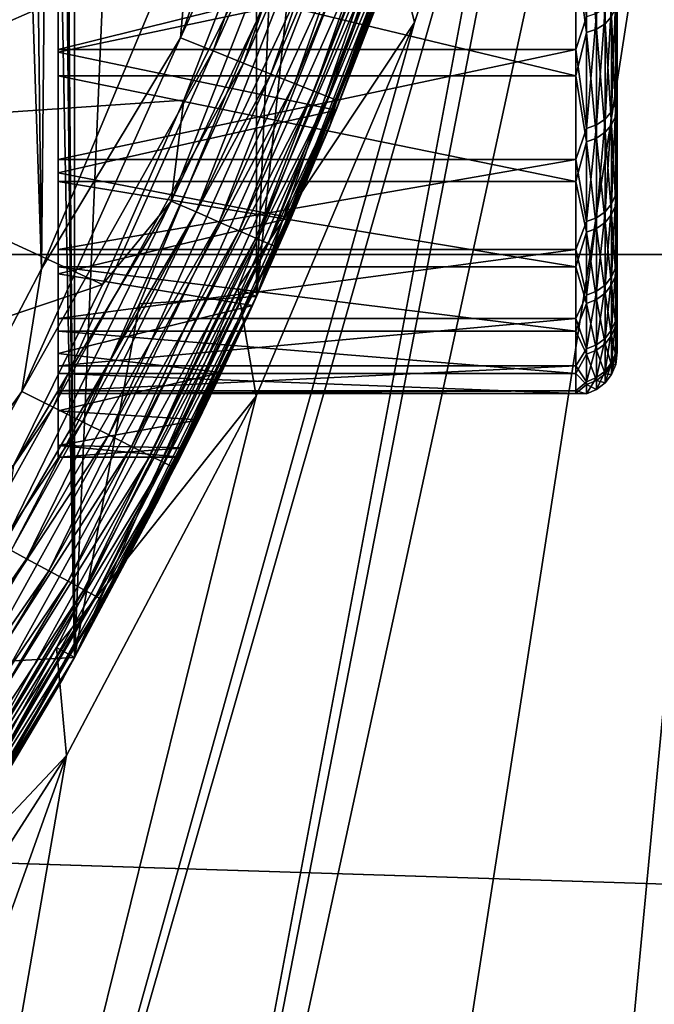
# Model space of a CAD drawing. Header units: metres. Extents: x -258 to 72, y -72 to 102.
# Tile 184 of 256: x 19.81 to 22.88, y -12.89 to -8.14. Entities that reach past the tile are written whole.
import ezdxf

# ---------------------------------------------------------------- set-up
doc = ezdxf.new("R2010")
doc.units = ezdxf.units.M
doc.layers.add('solid_FREESTAND_ASM_SW0005', color=7, linetype='CONTINUOUS')

msp = doc.modelspace()

# ---------------------------------------------------------------- linework, layer by layer
at = {"layer": 'solid_FREESTAND_ASM_SW0005'}
for points in [[(20.079325, -11.216981, 97.550003), (19.984137, 0, 97.550003), (20.07933, 11.216972, 97.550003)], [(20.079325, -11.216981, 97.550003), (20.07933, 11.216972, 97.550003), (20.958267, 9.473703, 97.550003)], [(19.049938, -11.004538, 111.550003), (19.919304, -9.339234, 111.550003), (19.251434, 10.648112, 111.550003)], [(19.919304, -9.339234, 111.550003), (19.692003, 9.809436, 111.550003), (19.251434, 10.648112, 111.550003)], [(19.919304, -9.339234, 111.550003), (20.096079, 8.952518, 111.550003), (19.692003, 9.809436, 111.550003)], [(20.079325, -11.216981, 97.550003), (20.958267, 9.473703, 97.550003), (20.958261, -9.473714, 97.550003)], [(20.958261, -9.473714, 97.550003), (20.958267, 9.473703, 97.550003), (21.686192, 7.662186, 97.550003)], [(19.919304, -9.339234, 111.550003), (20.643412, -7.60589, 111.550003), (20.096079, 8.952518, 111.550003)], [(20.958261, -9.473714, 97.550003), (21.686192, 7.662186, 97.550003), (21.686186, -7.6622, 97.550003)], [(21.108347, -18.691456, -872.064209), (24.009604, 0, -872.009583), (20.002558, -18.486013, -872.050903)], [(22.489811, -5.696325, -872), (20.002558, -18.486013, -872.050903), (24.009604, 0, -872.009583)], [(22.224392, -18.830805, -872.077576), (24.009604, 0, -872.009583), (21.108347, -18.691456, -872.064209)], [(23.346746, -18.903566, -872.091064), (24.009604, 0, -872.009583), (22.224392, -18.830805, -872.077576)], [(20.079325, -11.216981, 97.550003), (19.964005, -0.896764, 97.550003), (19.984137, 0, 97.550003)], [(20.079325, -11.216981, 97.550003), (19.903675, -1.791478, 97.550003), (19.964005, -0.896764, 97.550003)], [(19.055712, -12.879436, 97.550003), (19.803261, -2.682633, 97.550003), (19.903675, -1.791478, 97.550003)], [(19.055712, -12.879436, 97.550003), (19.903675, -1.791478, 97.550003), (20.079325, -11.216981, 97.550003)], [(71.904762, -9.271183, -887), (-71.904762, -9.271173, -887), (-72.351036, -4.645118, -887)], [(72.351036, -4.645123, -887), (71.904762, -9.271183, -887), (-72.351036, -4.645118, -887)], [(22.489811, -5.696325, -872), (22.216087, -6.684854, -872), (20.002558, -18.486013, -872.050903)], [(21.211697, -6.458386, 111.534904), (20.643412, -7.60589, 111.550003), (20.591404, -8.224461, 111.534897)], [(21.211697, -6.458386, 111.534904), (20.591404, -8.224461, 111.534897), (21.37295, -6.507483, 111.489822)], [(20.591404, -8.224461, 111.534897), (20.74794, -8.286983, 111.489815), (21.37295, -6.507483, 111.489822)], [(21.37295, -6.507483, 111.489822), (20.74794, -8.286983, 111.489815), (21.52425, -6.55355, 111.416122)], [(20.74794, -8.286983, 111.489815), (20.894815, -8.345646, 111.416115), (21.52425, -6.55355, 111.416122)], [(21.52425, -6.55355, 111.416122), (20.894815, -8.345646, 111.416115), (21.660994, -6.595185, 111.316055)], [(20.894815, -8.345646, 111.416115), (21.027557, -8.398665, 111.316048), (21.660994, -6.595185, 111.316055)], [(21.660994, -6.595185, 111.316055), (21.027557, -8.398665, 111.316048), (21.779015, -6.631119, 111.192673)], [(21.027557, -8.398665, 111.316048), (21.142126, -8.444426, 111.192657), (21.779015, -6.631119, 111.192673)], [(21.779015, -6.631119, 111.192673), (21.142126, -8.444426, 111.192657), (21.874723, -6.66026, 111.049713)], [(22.216087, -6.684854, -872), (18.910934, -18.215202, -872.037781), (20.002558, -18.486013, -872.050903)], [(22.216087, -6.684854, -872), (21.721533, -8.149364, -872), (18.910934, -18.215202, -872.037781)], [(21.142126, -8.444426, 111.192657), (21.235033, -8.481534, 111.049698), (21.874723, -6.66026, 111.049713)], [(21.874723, -6.66026, 111.049713), (21.235033, -8.481534, 111.049698), (21.945204, -6.681719, 110.891548)], [(21.235033, -8.481534, 111.049698), (21.30345, -8.50886, 110.891533), (21.945204, -6.681719, 110.891548)], [(21.945204, -6.681719, 110.891548), (21.30345, -8.50886, 110.891533), (21.988312, -6.694844, 110.722984)], [(21.30345, -8.50886, 110.891533), (21.345293, -8.525573, 110.722961), (21.988312, -6.694844, 110.722984)], [(21.988312, -6.694844, 110.722984), (21.345293, -8.525573, 110.722961), (21.97156, -6.800776, 110.550003)], [(22.216087, -6.684854, -872), (21.591892, -7.628903, -872), (21.721533, -8.149364, -872)], [(21.345293, -8.525573, 110.722961), (21.659821, -7.736418, 110.550003), (21.97156, -6.800776, 110.550003)], [(22.700001, -6.974459, 25.48682), (22.700001, -8.114351, 37.705532), (22.700001, -8.634931, 36.827744)], [(22.700001, -6.974459, 25.48682), (22.700001, -8.634931, 36.827744), (22.700001, -7.648429, 26.253181)], [(19.263695, -7.011422, 96), (18.579315, -8.663665, 96), (20.958311, -7.618346, 96)], [(20.606075, -8.525235, 96), (20.546066, -9.01234, 95.98671), (21.220123, -7.284877, 95.98671)], [(21.344488, -7.327572, 95.946976), (21.220123, -7.284877, 95.98671), (20.546066, -9.01234, 95.98671)], [(20.958311, -7.618346, 96), (20.606075, -8.525235, 96), (21.220123, -7.284877, 95.98671)], [(21.344488, -7.327572, 95.946976), (20.546066, -9.01234, 95.98671), (20.666479, -9.065159, 95.946976)], [(21.344488, -7.327572, 95.946976), (20.666479, -9.065159, 95.946976), (21.45912, -7.366925, 95.882332)], [(20.666479, -9.065159, 95.946976), (20.77747, -9.113843, 95.882332), (21.45912, -7.366925, 95.882332)], [(21.45912, -7.366925, 95.882332), (20.77747, -9.113843, 95.882332), (21.559605, -7.401422, 95.795265)], [(20.77747, -9.113843, 95.882332), (20.874763, -9.15652, 95.795265), (21.559605, -7.401422, 95.795265)], [(21.559605, -7.401422, 95.795265), (20.874763, -9.15652, 95.795265), (21.642073, -7.429733, 95.689125)], [(20.874763, -9.15652, 95.795265), (20.954611, -9.191545, 95.689125), (21.642073, -7.429733, 95.689125)], [(21.642073, -7.429733, 95.689125), (20.954611, -9.191545, 95.689125), (21.70335, -7.450769, 95.568008)], [(20.954611, -9.191545, 95.689125), (21.013943, -9.217569, 95.568008), (21.70335, -7.450769, 95.568008)], [(21.70335, -7.450769, 95.568008), (21.013943, -9.217569, 95.568008), (21.741076, -7.46372, 95.436562)], [(21.013943, -9.217569, 95.568008), (21.050468, -9.233592, 95.436562), (21.741076, -7.46372, 95.436562)], [(21.741076, -7.46372, 95.436562), (21.050468, -9.233592, 95.436562), (21.686174, -7.662233, 95.300003)], [(22.641495, -7.547718, 25.906981), (22.641495, -8.155765, 26.703371), (22.600046, -7.572008, 25.886406)], [(22.673283, -8.12156, 26.726843), (22.641495, -8.155765, 26.703371), (22.641495, -7.547718, 25.906981)], [(20.591404, -8.224461, 111.534897), (20.643412, -7.60589, 111.550003), (19.919304, -9.339234, 111.550003)], [(22.551764, -7.587274, 25.873476), (22.551764, -8.198506, 26.67404), (22.5, -7.805341, 26.129169)], [(22.600046, -7.572008, 25.886406), (22.600046, -8.182011, 26.68536), (22.551764, -7.587274, 25.873476)], [(22.600046, -8.182011, 26.68536), (22.551764, -8.198506, 26.67404), (22.551764, -7.587274, 25.873476)], [(22.641495, -8.155765, 26.703371), (22.600046, -8.182011, 26.68536), (22.600046, -7.572008, 25.886406)], [(18.579315, -8.663665, 96), (20.606075, -8.525235, 96), (20.958311, -7.618346, 96)], [(20, -7.617385, 25.44158), (20, -8.292388, 26.275154), (21.579241, -7.958413, 25.840427)], [(20, -7.805341, 26.129169), (20, -8.292388, 26.275154), (20, -7.617385, 25.44158)], [(20, -8.292395, 38.324837), (20, -7.617401, 39.158401), (21.579435, -7.957886, 38.76022)], [(20, -7.658807, 38.651783), (20, -7.617401, 39.158401), (20, -8.292395, 38.324837)], [(21.591892, -7.628903, -872), (21.591885, -7.628924, -799), (20.867111, -9.432586, -799)], [(20.867138, -9.432528, -872), (21.591892, -7.628903, -872), (20.867111, -9.432586, -799)], [(20.867111, -9.432586, -799), (21.591885, -7.628924, -799), (20.958235, -9.473776, -798.900024)], [(21.721533, -8.149364, -872), (21.591892, -7.628903, -872), (20.867138, -9.432528, -872)], [(21.591885, -7.628924, -799), (21.686172, -7.662239, -798.900024), (20.958235, -9.473776, -798.900024)], [(22.700001, -7.648429, 26.253181), (22.700001, -8.238594, 27.085781), (22.693239, -8.081733, 26.754173)], [(22.700001, -7.648429, 26.253181), (22.700001, -8.634931, 36.827744), (22.700001, -9.060909, 35.900337)], [(22.700001, -7.648429, 26.253181), (22.700001, -9.060909, 35.900337), (22.700001, -8.238594, 27.085781)], [(22.5, -7.658804, 38.651787), (20, -7.658807, 38.651783), (20, -8.280788, 37.816433)], [(22.5, -8.280791, 37.816429), (22.5, -7.658804, 38.651787), (20, -8.280788, 37.816433)], [(20, -8.280788, 37.816433), (20, -7.658807, 38.651783), (20, -8.292395, 38.324837)], [(20.391861, -9.509059, 56.700001), (21.143131, -7.695308, 56.700001), (20.391935, -9.508887, 57.5)], [(20.958227, -9.473797, 56.700001), (21.143131, -7.695308, 56.700001), (20.391861, -9.509059, 56.700001)], [(21.143131, -7.695308, 56.700001), (21.143091, -7.695432, 57.5), (20.391935, -9.508887, 57.5)], [(20.958199, -9.473852, 57.5), (20.391935, -9.508887, 57.5), (21.143091, -7.695432, 57.5)], [(21.686224, -7.662093, 57.5), (20.958199, -9.473852, 57.5), (21.143091, -7.695432, 57.5)], [(20.958248, -9.473745, 95.300003), (20.958199, -9.473852, 57.5), (21.686224, -7.662093, 57.5)], [(20.958227, -9.473797, 56.700001), (21.686228, -7.662064, 56.700001), (21.143131, -7.695308, 56.700001)], [(21.579435, -7.957886, 38.76022), (21.686228, -7.662064, 56.700001), (20.958227, -9.473797, 56.700001)], [(20.958235, -9.473776, -798.900024), (21.686172, -7.662239, -798.900024), (21.125778, -9.094037, 27.571266)], [(21.686174, -7.662233, 95.300003), (20.958248, -9.473745, 95.300003), (21.686224, -7.662093, 57.5)], [(21.050468, -9.233592, 95.436562), (20.958248, -9.473745, 95.300003), (21.686174, -7.662233, 95.300003)], [(20.958261, -9.473714, 97.550003), (21.686186, -7.6622, 97.550003), (21.308258, -8.657836, 110.550003)], [(21.686172, -7.662239, -798.900024), (21.342299, -8.573581, 26.682503), (21.125778, -9.094037, 27.571266)], [(21.686186, -7.6622, 97.550003), (21.659821, -7.736418, 110.550003), (21.308258, -8.657836, 110.550003)], [(21.686172, -7.662239, -798.900024), (21.579241, -7.958413, 25.840427), (21.342299, -8.573581, 26.682503)], [(22.551764, -8.12314, 38.034241), (22.5, -7.658804, 38.651787), (22.5, -8.280791, 37.816429)], [(21.345293, -8.525573, 110.722961), (21.308258, -8.657836, 110.550003), (21.659821, -7.736418, 110.550003)], [(20, -7.805341, 26.129169), (20, -8.407609, 26.978853), (20, -8.292388, 26.275154)], [(22.5, -8.40761, 26.978855), (20, -8.407609, 26.978853), (20, -7.805341, 26.129169)], [(22.5, -7.805341, 26.129169), (22.5, -8.40761, 26.978855), (20, -7.805341, 26.129169)], [(22.551764, -8.198506, 26.67404), (22.5, -8.40761, 26.978855), (22.5, -7.805341, 26.129169)], [(20, -8.292395, 38.324837), (21.579435, -7.957886, 38.76022), (21.342503, -8.573072, 37.918274)], [(20, -8.292388, 26.275154), (21.342299, -8.573581, 26.682503), (21.579241, -7.958413, 25.840427)], [(21.342503, -8.573072, 37.918274), (21.579435, -7.957886, 38.76022), (20.958227, -9.473797, 56.700001)], [(22.693239, -8.00744, 37.952568), (22.673283, -8.046901, 37.980423), (22.673283, -8.580294, 37.137188)], [(22.693239, -8.538217, 37.113468), (22.693239, -8.00744, 37.952568), (22.673283, -8.580294, 37.137188)], [(22.700001, -8.114351, 37.705532), (22.693239, -8.00744, 37.952568), (22.693239, -8.538217, 37.113468)], [(22.641495, -8.080791, 38.004345), (22.600046, -8.106795, 38.022705), (22.600046, -8.644158, 37.173191)], [(22.641495, -8.61643, 37.157558), (22.641495, -8.080791, 38.004345), (22.600046, -8.644158, 37.173191)], [(22.673283, -8.046901, 37.980423), (22.641495, -8.080791, 38.004345), (22.641495, -8.61643, 37.157558)], [(22.673283, -8.580294, 37.137188), (22.673283, -8.046901, 37.980423), (22.641495, -8.61643, 37.157558)], [(22.693239, -8.081733, 26.754173), (22.693239, -8.60133, 27.600243), (22.673283, -8.12156, 26.726843)], [(22.700001, -8.238594, 27.085781), (22.693239, -8.60133, 27.600243), (22.693239, -8.081733, 26.754173)], [(22.551764, -8.661587, 37.183018), (22.551764, -8.12314, 38.034241), (22.5, -8.280791, 37.816429)], [(22.600046, -8.106795, 38.022705), (22.551764, -8.12314, 38.034241), (22.551764, -8.661587, 37.183018)], [(22.600046, -8.644158, 37.173191), (22.600046, -8.106795, 38.022705), (22.551764, -8.661587, 37.183018)], [(22.673283, -8.12156, 26.726843), (22.673283, -8.643718, 27.577082), (22.641495, -8.155765, 26.703371)], [(22.693239, -8.60133, 27.600243), (22.673283, -8.643718, 27.577082), (22.673283, -8.12156, 26.726843)], [(22.700001, -8.634931, 36.827744), (22.700001, -8.114351, 37.705532), (22.693239, -8.538217, 37.113468)], [(21.721533, -8.149364, -872), (20.955923, -9.954353, -872), (18.910934, -18.215202, -872.037781)], [(21.721533, -8.149364, -872), (20.867138, -9.432528, -872), (20.955923, -9.954353, -872)], [(22.641495, -8.155765, 26.703371), (22.641495, -8.680121, 27.55719), (22.600046, -8.182011, 26.68536)], [(22.673283, -8.643718, 27.577082), (22.641495, -8.680121, 27.55719), (22.641495, -8.155765, 26.703371)], [(20.591404, -8.224461, 111.534897), (19.919304, -9.339234, 111.550003), (19.824364, -9.931925, 111.534897)], [(20.591404, -8.224461, 111.534897), (19.824364, -9.931925, 111.534897), (20.74794, -8.286983, 111.489815)], [(22.551764, -8.198506, 26.67404), (22.551764, -8.725612, 27.532335), (22.5, -8.40761, 26.978855)], [(22.600046, -8.182011, 26.68536), (22.600046, -8.708055, 27.541927), (22.551764, -8.198506, 26.67404)], [(22.600046, -8.708055, 27.541927), (22.551764, -8.725612, 27.532335), (22.551764, -8.198506, 26.67404)], [(22.641495, -8.680121, 27.55719), (22.600046, -8.708055, 27.541927), (22.600046, -8.182011, 26.68536)], [(22.700001, -8.238594, 27.085781), (22.700001, -8.738497, 27.975515), (22.693239, -8.60133, 27.600243)], [(22.700001, -8.238594, 27.085781), (22.700001, -9.060909, 35.900337), (22.700001, -9.387609, 34.933495)], [(22.700001, -8.238594, 27.085781), (22.700001, -9.387609, 34.933495), (22.700001, -9.611458, 33.937794)], [(22.700001, -8.238594, 27.085781), (22.700001, -9.611458, 33.937794), (22.700001, -8.738497, 27.975515)], [(19.824364, -9.931925, 111.534897), (19.975067, -10.007426, 111.489807), (20.74794, -8.286983, 111.489815)], [(20.74794, -8.286983, 111.489815), (19.975067, -10.007426, 111.489807), (20.894815, -8.345646, 111.416115)], [(20, -8.280788, 37.816433), (20, -8.292395, 38.324837), (20, -8.876754, 37.425018)], [(20, -8.812053, 36.920628), (20, -8.280788, 37.816433), (20, -8.876754, 37.425018)], [(22.5, -8.280791, 37.816429), (20, -8.280788, 37.816433), (20, -8.812053, 36.920628)], [(22.5, -8.812052, 36.920631), (22.5, -8.280791, 37.816429), (20, -8.812053, 36.920628)], [(20, -8.292388, 26.275154), (20, -8.876757, 27.174988), (21.342299, -8.573581, 26.682503)], [(20, -8.407609, 26.978853), (20, -8.876757, 27.174988), (20, -8.292388, 26.275154)], [(20, -8.876754, 37.425018), (20, -8.292395, 38.324837), (21.342503, -8.573072, 37.918274)], [(22.551764, -8.661587, 37.183018), (22.5, -8.280791, 37.816429), (22.5, -8.812052, 36.920631)], [(19.975067, -10.007426, 111.489807), (20.116468, -10.078268, 111.416107), (20.894815, -8.345646, 111.416115)], [(20.894815, -8.345646, 111.416115), (20.116468, -10.078268, 111.416107), (21.027557, -8.398665, 111.316048)], [(20, -8.407609, 26.978853), (20, -8.917766, 27.886843), (20, -8.876757, 27.174988)], [(22.5, -8.917764, 27.886839), (20, -8.917766, 27.886843), (20, -8.407609, 26.978853)], [(22.5, -8.40761, 26.978855), (22.5, -8.917764, 27.886839), (20, -8.407609, 26.978853)], [(20.116468, -10.078268, 111.416107), (20.244265, -10.142294, 111.316032), (21.027557, -8.398665, 111.316048)], [(21.027557, -8.398665, 111.316048), (20.244265, -10.142294, 111.316032), (21.142126, -8.444426, 111.192657)], [(22.551764, -8.725612, 27.532335), (22.5, -8.917764, 27.886839), (22.5, -8.40761, 26.978855)], [(20.244265, -10.142294, 111.316032), (20.354565, -10.197553, 111.192642), (21.142126, -8.444426, 111.192657)], [(21.142126, -8.444426, 111.192657), (20.354565, -10.197553, 111.192642), (21.235033, -8.481534, 111.049698)], [(20.354565, -10.197553, 111.192642), (20.444008, -10.242364, 111.049683), (21.235033, -8.481534, 111.049698)], [(21.235033, -8.481534, 111.049698), (20.444008, -10.242364, 111.049683), (21.30345, -8.50886, 110.891533)], [(20.444008, -10.242364, 111.049683), (20.509872, -10.275362, 110.89151), (21.30345, -8.50886, 110.891533)], [(21.30345, -8.50886, 110.891533), (20.509872, -10.275362, 110.89151), (21.345293, -8.525573, 110.722961)], [(18.579315, -8.663665, 96), (20.214584, -9.415973, 96), (20.606075, -8.525235, 96)], [(20.606075, -8.525235, 96), (20.214584, -9.415973, 96), (20.546066, -9.01234, 95.98671)], [(20.509872, -10.275362, 110.89151), (20.550156, -10.295544, 110.722946), (21.345293, -8.525573, 110.722961)], [(21.345293, -8.525573, 110.722961), (20.550156, -10.295544, 110.722946), (21.308258, -8.657836, 110.550003)], [(22.693239, -8.538217, 37.113468), (22.673283, -8.580294, 37.137188), (22.673283, -9.02564, 36.244316)], [(22.693239, -8.98138, 36.224972), (22.693239, -8.538217, 37.113468), (22.673283, -9.02564, 36.244316)], [(22.700001, -8.634931, 36.827744), (22.693239, -8.538217, 37.113468), (22.693239, -8.98138, 36.224972)], [(20, -8.876754, 37.425018), (21.342503, -8.573072, 37.918274), (21.125994, -9.093536, 37.029697)], [(20, -8.876757, 27.174988), (21.125778, -9.094037, 27.571266), (21.342299, -8.573581, 26.682503)], [(21.125994, -9.093536, 37.029697), (21.342503, -8.573072, 37.918274), (20.958227, -9.473797, 56.700001)], [(22.673283, -8.580294, 37.137188), (22.641495, -8.61643, 37.157558), (22.641495, -9.063653, 36.260929)], [(22.673283, -9.02564, 36.244316), (22.673283, -8.580294, 37.137188), (22.641495, -9.063653, 36.260929)], [(22.693239, -8.60133, 27.600243), (22.693239, -9.032666, 28.494537), (22.673283, -8.643718, 27.577082)], [(22.700001, -8.738497, 27.975515), (22.693239, -9.032666, 28.494537), (22.693239, -8.60133, 27.600243)], [(22.600046, -8.644158, 37.173191), (22.551764, -8.661587, 37.183018), (22.551764, -9.111154, 36.281685)], [(22.600046, -9.092821, 36.273674), (22.600046, -8.644158, 37.173191), (22.551764, -9.111154, 36.281685)], [(22.641495, -8.61643, 37.157558), (22.600046, -8.644158, 37.173191), (22.600046, -9.092821, 36.273674)], [(22.641495, -9.063653, 36.260929), (22.641495, -8.61643, 37.157558), (22.600046, -9.092821, 36.273674)], [(22.673283, -8.643718, 27.577082), (22.673283, -9.07718, 28.475784), (22.641495, -8.680121, 27.55719)], [(22.693239, -9.032666, 28.494537), (22.673283, -9.07718, 28.475784), (22.673283, -8.643718, 27.577082)], [(22.700001, -9.060909, 35.900337), (22.700001, -8.634931, 36.827744), (22.693239, -8.98138, 36.224972)], [(18.579315, -8.663665, 96), (17.753551, -10.249946, 96), (20.214584, -9.415973, 96)], [(20.550156, -10.295544, 110.722946), (20.917519, -9.563335, 110.550003), (21.308258, -8.657836, 110.550003)], [(20.958261, -9.473714, 97.550003), (21.308258, -8.657836, 110.550003), (20.917519, -9.563335, 110.550003)], [(22.551764, -9.111154, 36.281685), (22.551764, -8.661587, 37.183018), (22.5, -8.812052, 36.920631)], [(22.641495, -8.680121, 27.55719), (22.641495, -9.115409, 28.459677), (22.600046, -8.708055, 27.541927)], [(22.673283, -9.07718, 28.475784), (22.641495, -9.115409, 28.459677), (22.641495, -8.680121, 27.55719)], [(22.551764, -8.725612, 27.532335), (22.551764, -9.16318, 28.439552), (22.5, -8.917764, 27.886839)], [(22.600046, -8.708055, 27.541927), (22.600046, -9.144743, 28.447319), (22.551764, -8.725612, 27.532335)], [(22.600046, -9.144743, 28.447319), (22.551764, -9.16318, 28.439552), (22.551764, -8.725612, 27.532335)], [(22.641495, -9.115409, 28.459677), (22.600046, -9.144743, 28.447319), (22.600046, -8.708055, 27.541927)], [(22.700001, -8.738497, 27.975515), (22.700001, -9.142661, 28.912634), (22.693239, -9.032666, 28.494537)], [(22.700001, -8.738497, 27.975515), (22.700001, -9.611458, 33.937794), (22.700001, -9.730002, 32.924141)], [(22.700001, -8.738497, 27.975515), (22.700001, -9.730002, 32.924141), (22.700001, -9.142661, 28.912634)], [(22.5, -8.812052, 36.920631), (20, -8.812053, 36.920628), (20, -9.246766, 35.974209)], [(22.5, -9.246766, 35.974209), (22.5, -8.812052, 36.920631), (20, -9.246766, 35.974209)], [(20, -8.812053, 36.920628), (20, -8.876754, 37.425018), (20, -9.363881, 36.468945)], [(20, -9.246766, 35.974209), (20, -8.812053, 36.920628), (20, -9.363881, 36.468945)], [(22.551764, -9.111154, 36.281685), (22.5, -8.812052, 36.920631), (22.5, -9.246766, 35.974209)], [(20, -9.363881, 36.468945), (20, -8.876754, 37.425018), (21.125994, -9.093536, 37.029697)], [(20, -8.876757, 27.174988), (20, -9.363888, 28.131073), (21.125778, -9.094037, 27.571266)], [(20, -8.917766, 27.886843), (20, -9.363888, 28.131073), (20, -8.876757, 27.174988)], [(22.5, -8.917764, 27.886839), (22.5, -9.330213, 28.843176), (20, -8.917766, 27.886843)], [(20, -8.917766, 27.886843), (20, -9.330211, 28.84317), (20, -9.363888, 28.131073)], [(22.5, -9.330213, 28.843176), (20, -9.330211, 28.84317), (20, -8.917766, 27.886843)], [(22.551764, -9.16318, 28.439552), (22.5, -9.330213, 28.843176), (22.5, -8.917764, 27.886839)], [(22.693239, -8.98138, 36.224972), (22.673283, -9.02564, 36.244316), (22.673283, -9.378373, 35.31097)], [(22.693239, -9.332383, 35.296204), (22.693239, -8.98138, 36.224972), (22.673283, -9.378373, 35.31097)], [(22.700001, -9.060909, 35.900337), (22.693239, -8.98138, 36.224972), (22.693239, -9.332383, 35.296204)], [(19.784487, -10.289025, 96), (19.731657, -10.678239, 95.98671), (20.546066, -9.01234, 95.98671)], [(20.666479, -9.065159, 95.946976), (20.546066, -9.01234, 95.98671), (19.731657, -10.678239, 95.98671)], [(20.214584, -9.415973, 96), (19.784487, -10.289025, 96), (20.546066, -9.01234, 95.98671)], [(22.673283, -9.02564, 36.244316), (22.641495, -9.063653, 36.260929), (22.641495, -9.417871, 35.32365)], [(22.673283, -9.378373, 35.31097), (22.673283, -9.02564, 36.244316), (22.641495, -9.417871, 35.32365)], [(22.693239, -9.032666, 28.494537), (22.693239, -9.371315, 29.427881), (22.673283, -9.07718, 28.475784)], [(22.700001, -9.142661, 28.912634), (22.693239, -9.371315, 29.427881), (22.693239, -9.032666, 28.494537)], [(20.666479, -9.065159, 95.946976), (19.731657, -10.678239, 95.98671), (19.847298, -10.740821, 95.946976)], [(20.666479, -9.065159, 95.946976), (19.847298, -10.740821, 95.946976), (20.77747, -9.113843, 95.882332)], [(22.641495, -9.063653, 36.260929), (22.600046, -9.092821, 36.273674), (22.600046, -9.448178, 35.333382)], [(22.641495, -9.417871, 35.32365), (22.641495, -9.063653, 36.260929), (22.600046, -9.448178, 35.333382)], [(22.673283, -9.07718, 28.475784), (22.673283, -9.417497, 29.413727), (22.641495, -9.115409, 28.459677)], [(22.693239, -9.371315, 29.427881), (22.673283, -9.417497, 29.413727), (22.673283, -9.07718, 28.475784)], [(22.700001, -9.387609, 34.933495), (22.700001, -9.060909, 35.900337), (22.693239, -9.332383, 35.296204)], [(19.847298, -10.740821, 95.946976), (19.95389, -10.798505, 95.882332), (20.77747, -9.113843, 95.882332)], [(20.77747, -9.113843, 95.882332), (19.95389, -10.798505, 95.882332), (20.874763, -9.15652, 95.795265)], [(20, -9.363881, 36.468945), (21.125994, -9.093536, 37.029697), (20.938915, -9.516397, 36.107937)], [(20, -9.363888, 28.131073), (20.938753, -9.516756, 28.492956), (21.125778, -9.094037, 27.571266)], [(20.958235, -9.473776, -798.900024), (21.125778, -9.094037, 27.571266), (20.938753, -9.516756, 28.492956)], [(20.938915, -9.516397, 36.107937), (21.125994, -9.093536, 37.029697), (20.958227, -9.473797, 56.700001)], [(22.551764, -9.467227, 35.339497), (22.551764, -9.111154, 36.281685), (22.5, -9.246766, 35.974209)], [(22.600046, -9.092821, 36.273674), (22.551764, -9.111154, 36.281685), (22.551764, -9.467227, 35.339497)], [(22.600046, -9.448178, 35.333382), (22.600046, -9.092821, 36.273674), (22.551764, -9.467227, 35.339497)], [(22.641495, -9.115409, 28.459677), (22.641495, -9.457159, 29.401571), (22.600046, -9.144743, 28.447319)], [(22.673283, -9.417497, 29.413727), (22.641495, -9.457159, 29.401571), (22.641495, -9.115409, 28.459677)], [(19.95389, -10.798505, 95.882332), (20.047325, -10.84907, 95.795265), (20.874763, -9.15652, 95.795265)], [(20.874763, -9.15652, 95.795265), (20.047325, -10.84907, 95.795265), (20.954611, -9.191545, 95.689125)], [(22.551764, -9.16318, 28.439552), (22.551764, -9.506721, 29.386381), (22.5, -9.330213, 28.843176)], [(22.600046, -9.144743, 28.447319), (22.600046, -9.487594, 29.392244), (22.551764, -9.16318, 28.439552)], [(22.600046, -9.487594, 29.392244), (22.551764, -9.506721, 29.386381), (22.551764, -9.16318, 28.439552)], [(22.641495, -9.457159, 29.401571), (22.600046, -9.487594, 29.392244), (22.600046, -9.144743, 28.447319)], [(22.700001, -9.142661, 28.912634), (22.700001, -9.446651, 29.886852), (22.693239, -9.371315, 29.427881)], [(22.700001, -9.142661, 28.912634), (22.700001, -9.730002, 32.924141), (22.700001, -9.741941, 31.903667)], [(22.700001, -9.142661, 28.912634), (22.700001, -9.741941, 31.903667), (22.700001, -9.446651, 29.886852)], [(20.047325, -10.84907, 95.795265), (20.12401, -10.89057, 95.689125), (20.954611, -9.191545, 95.689125)], [(20.954611, -9.191545, 95.689125), (20.12401, -10.89057, 95.689125), (21.013943, -9.217569, 95.568008)], [(20.12401, -10.89057, 95.689125), (20.180988, -10.921405, 95.568008), (21.013943, -9.217569, 95.568008)], [(21.013943, -9.217569, 95.568008), (20.180988, -10.921405, 95.568008), (21.050468, -9.233592, 95.436562)], [(71.163025, -13.859081, -887), (-71.163025, -13.859069, -887), (-71.904762, -9.271173, -887)], [(71.904762, -9.271183, -887), (71.163025, -13.859081, -887), (-71.904762, -9.271173, -887)], [(20, -9.246766, 35.974209), (20, -9.363881, 36.468945), (20, -9.748271, 35.467594)], [(20, -9.580171, 34.987534), (20, -9.246766, 35.974209), (20, -9.748271, 35.467594)], [(22.5, -9.246766, 35.974209), (20, -9.246766, 35.974209), (20, -9.580171, 34.987534)], [(22.5, -9.580171, 34.98753), (22.5, -9.246766, 35.974209), (20, -9.580171, 34.987534)], [(20.180988, -10.921405, 95.568008), (20.216066, -10.940389, 95.436562), (21.050468, -9.233592, 95.436562)], [(21.050468, -9.233592, 95.436562), (20.216066, -10.940389, 95.436562), (20.958248, -9.473745, 95.300003)], [(22.551764, -9.467227, 35.339497), (22.5, -9.246766, 35.974209), (22.5, -9.580171, 34.98753)], [(19.824364, -9.931925, 111.534897), (19.919304, -9.339234, 111.550003), (19.049938, -11.004538, 111.550003)], [(20, -9.330211, 28.84317), (20, -9.748282, 29.132439), (20, -9.363888, 28.131073)], [(20, -9.330211, 28.84317), (20, -9.640437, 29.837387), (20, -9.748282, 29.132439)], [(22.5, -9.640437, 29.837385), (20, -9.640437, 29.837387), (20, -9.330211, 28.84317)], [(22.5, -9.330213, 28.843176), (22.5, -9.640437, 29.837385), (20, -9.330211, 28.84317)], [(20, -9.748271, 35.467594), (20, -9.363881, 36.468945), (20.938915, -9.516397, 36.107937)], [(20, -9.363888, 28.131073), (20, -9.748282, 29.132439), (20.938753, -9.516756, 28.492956)], [(22.551764, -9.506721, 29.386381), (22.5, -9.640437, 29.837385), (22.5, -9.330213, 28.843176)], [(22.693239, -9.332383, 35.296204), (22.673283, -9.378373, 35.31097), (22.673283, -9.634871, 34.346725)], [(22.693239, -9.587623, 34.336689), (22.693239, -9.332383, 35.296204), (22.673283, -9.634871, 34.346725)], [(22.700001, -9.387609, 34.933495), (22.693239, -9.332383, 35.296204), (22.693239, -9.587623, 34.336689)], [(17.753551, -10.249946, 96), (19.784487, -10.289025, 96), (20.214584, -9.415973, 96)], [(22.673283, -9.378373, 35.31097), (22.641495, -9.417871, 35.32365), (22.641495, -9.675448, 34.355347)], [(22.673283, -9.634871, 34.346725), (22.673283, -9.378373, 35.31097), (22.641495, -9.675448, 34.355347)], [(22.693239, -9.371315, 29.427881), (22.693239, -9.613801, 30.390697), (22.673283, -9.417497, 29.413727)], [(22.700001, -9.446651, 29.886852), (22.693239, -9.613801, 30.390697), (22.693239, -9.371315, 29.427881)], [(22.700001, -9.611458, 33.937794), (22.700001, -9.387609, 34.933495), (22.693239, -9.587623, 34.336689)], [(20.867138, -9.432528, -872), (20.867111, -9.432586, -799), (19.992001, -11.168255, -799)], [(19.992052, -11.168161, -872), (20.867138, -9.432528, -872), (19.992001, -11.168255, -799)], [(19.992001, -11.168255, -799), (20.867111, -9.432586, -799), (20.079302, -11.217024, -798.900024)], [(20.955923, -9.954353, -872), (20.867138, -9.432528, -872), (19.992052, -11.168161, -872)], [(20.867111, -9.432586, -799), (20.958235, -9.473776, -798.900024), (20.079302, -11.217024, -798.900024)], [(22.600046, -9.448178, 35.333382), (22.551764, -9.467227, 35.339497), (22.551764, -9.726154, 34.366119)], [(22.600046, -9.706585, 34.361961), (22.600046, -9.448178, 35.333382), (22.551764, -9.726154, 34.366119)], [(22.641495, -9.417871, 35.32365), (22.600046, -9.448178, 35.333382), (22.600046, -9.706585, 34.361961)], [(22.641495, -9.675448, 34.355347), (22.641495, -9.417871, 35.32365), (22.600046, -9.706585, 34.361961)], [(22.641495, -9.457159, 29.401571), (22.641495, -9.701867, 30.373207), (22.600046, -9.487594, 29.392244)], [(22.673283, -9.417497, 29.413727), (22.673283, -9.661179, 30.381289), (22.641495, -9.457159, 29.401571)], [(22.673283, -9.661179, 30.381289), (22.641495, -9.701867, 30.373207), (22.641495, -9.457159, 29.401571)], [(22.693239, -9.613801, 30.390697), (22.673283, -9.661179, 30.381289), (22.673283, -9.417497, 29.413727)], [(22.700001, -9.446651, 29.886852), (22.700001, -9.647144, 30.887522), (22.693239, -9.613801, 30.390697)], [(22.700001, -9.446651, 29.886852), (22.700001, -9.741941, 31.903667), (22.700001, -9.647144, 30.887522)], [(19.485567, -11.249996, 56.700001), (20.391861, -9.509059, 56.700001), (19.485584, -11.249976, 57.5)], [(20.079308, -11.217011, 56.700001), (20.391861, -9.509059, 56.700001), (19.485567, -11.249996, 56.700001)], [(20.391861, -9.509059, 56.700001), (20.391935, -9.508887, 57.5), (19.485584, -11.249976, 57.5)], [(20.079264, -11.217092, 57.5), (19.485584, -11.249976, 57.5), (20.391935, -9.508887, 57.5)], [(20.958199, -9.473852, 57.5), (20.079264, -11.217092, 57.5), (20.391935, -9.508887, 57.5)], [(20.079315, -11.216999, 95.300003), (20.079264, -11.217092, 57.5), (20.958199, -9.473852, 57.5)], [(20.079302, -11.217024, -798.900024), (20.958235, -9.473776, -798.900024), (20.079308, -11.217011, 56.700001)], [(20.958235, -9.473776, -798.900024), (20.589743, -10.25, 32.300236), (20.079308, -11.217011, 56.700001)], [(20.079308, -11.217011, 56.700001), (20.958227, -9.473797, 56.700001), (20.391861, -9.509059, 56.700001)], [(20.938915, -9.516397, 36.107937), (20.958227, -9.473797, 56.700001), (20.079308, -11.217011, 56.700001)], [(20.958248, -9.473745, 95.300003), (20.079315, -11.216999, 95.300003), (20.958199, -9.473852, 57.5)], [(20.216066, -10.940389, 95.436562), (20.079315, -11.216999, 95.300003), (20.958248, -9.473745, 95.300003)], [(20.079325, -11.216981, 97.550003), (20.958261, -9.473714, 97.550003), (20.488321, -10.451252, 110.550003)], [(20.958261, -9.473714, 97.550003), (20.917519, -9.563335, 110.550003), (20.488321, -10.451252, 110.550003)], [(20.958235, -9.473776, -798.900024), (20.612032, -10.205105, 31.341673), (20.589743, -10.25, 32.300236)], [(20.958235, -9.473776, -798.900024), (20.678583, -10.069567, 30.38518), (20.612032, -10.205105, 31.341673)], [(20.958235, -9.473776, -798.900024), (20.788322, -9.841019, 29.433512), (20.678583, -10.069567, 30.38518)], [(20.958235, -9.473776, -798.900024), (20.938753, -9.516756, 28.492956), (20.788322, -9.841019, 29.433512)], [(22.551764, -9.726154, 34.366119), (22.551764, -9.467227, 35.339497), (22.5, -9.580171, 34.98753)], [(22.551764, -9.506721, 29.386381), (22.551764, -9.752711, 30.36311), (22.5, -9.640437, 29.837385)], [(22.600046, -9.487594, 29.392244), (22.600046, -9.733088, 30.367006), (22.551764, -9.506721, 29.386381)], [(22.600046, -9.733088, 30.367006), (22.551764, -9.752711, 30.36311), (22.551764, -9.506721, 29.386381)], [(22.641495, -9.701867, 30.373207), (22.600046, -9.733088, 30.367006), (22.600046, -9.487594, 29.392244)], [(20, -9.748271, 35.467594), (20.938915, -9.516397, 36.107937), (20.788437, -9.840777, 35.16732)], [(20, -9.748282, 29.132439), (20.788322, -9.841019, 29.433512), (20.938753, -9.516756, 28.492956)], [(20.788437, -9.840777, 35.16732), (20.938915, -9.516397, 36.107937), (20.079308, -11.217011, 56.700001)], [(20, -9.580171, 34.987534), (20, -9.748271, 35.467594), (20, -10.02604, 34.430977)], [(20, -9.808614, 33.971405), (20, -9.580171, 34.987534), (20, -10.02604, 34.430977)], [(22.5, -9.580171, 34.98753), (20, -9.580171, 34.987534), (20, -9.808614, 33.971405)], [(22.5, -9.808614, 33.971409), (22.5, -9.580171, 34.98753), (20, -9.808614, 33.971405)], [(20.550156, -10.295544, 110.722946), (20.488321, -10.451252, 110.550003), (20.917519, -9.563335, 110.550003)], [(22.551764, -9.726154, 34.366119), (22.5, -9.580171, 34.98753), (22.5, -9.808614, 33.971409)], [(22.693239, -9.587623, 34.336689), (22.673283, -9.634871, 34.346725), (22.673283, -9.7925, 33.361481)], [(22.693239, -9.74448, 33.356277), (22.693239, -9.587623, 34.336689), (22.673283, -9.7925, 33.361481)], [(22.700001, -9.611458, 33.937794), (22.693239, -9.587623, 34.336689), (22.693239, -9.74448, 33.356277)], [(20, -9.640437, 29.837387), (20, -10.02605, 30.169071), (20, -9.748282, 29.132439)], [(20, -9.640437, 29.837387), (20, -9.845039, 30.858576), (20, -10.02605, 30.169071)], [(22.5, -9.845039, 30.858576), (20, -9.845039, 30.858576), (20, -9.640437, 29.837387)], [(22.5, -9.640437, 29.837385), (22.5, -9.845039, 30.858576), (20, -9.640437, 29.837387)], [(22.551764, -9.752711, 30.36311), (22.5, -9.845039, 30.858576), (22.5, -9.640437, 29.837385)], [(22.673283, -9.634871, 34.346725), (22.641495, -9.675448, 34.355347), (22.641495, -9.833743, 33.365952)], [(22.673283, -9.7925, 33.361481), (22.673283, -9.634871, 34.346725), (22.641495, -9.833743, 33.365952)], [(22.693239, -9.613801, 30.390697), (22.693239, -9.757637, 31.373106), (22.673283, -9.661179, 30.381289)], [(22.700001, -9.730002, 32.924141), (22.700001, -9.611458, 33.937794), (22.693239, -9.74448, 33.356277)], [(22.700001, -9.647144, 30.887522), (22.693239, -9.757637, 31.373106), (22.693239, -9.613801, 30.390697)], [(22.700001, -9.647144, 30.887522), (22.700001, -9.741941, 31.903667), (22.693239, -9.757637, 31.373106)], [(22.641495, -9.675448, 34.355347), (22.600046, -9.706585, 34.361961), (22.600046, -9.865389, 33.369385)], [(22.641495, -9.833743, 33.365952), (22.641495, -9.675448, 34.355347), (22.600046, -9.865389, 33.369385)], [(22.641495, -9.701867, 30.373207), (22.641495, -9.84702, 31.364614), (22.600046, -9.733088, 30.367006)], [(22.673283, -9.661179, 30.381289), (22.673283, -9.805722, 31.368538), (22.641495, -9.701867, 30.373207)], [(22.673283, -9.805722, 31.368538), (22.641495, -9.84702, 31.364614), (22.641495, -9.701867, 30.373207)], [(22.693239, -9.757637, 31.373106), (22.673283, -9.805722, 31.368538), (22.673283, -9.661179, 30.381289)], [(20, -10.02604, 34.430977), (20, -9.748271, 35.467594), (20.788437, -9.840777, 35.16732)], [(20, -9.748282, 29.132439), (20, -10.02605, 30.169071), (20.788322, -9.841019, 29.433512)], [(22.551764, -9.885279, 33.37154), (22.551764, -9.726154, 34.366119), (22.5, -9.808614, 33.971409)], [(22.600046, -9.706585, 34.361961), (22.551764, -9.726154, 34.366119), (22.551764, -9.885279, 33.37154)], [(22.600046, -9.865389, 33.369385), (22.600046, -9.706585, 34.361961), (22.551764, -9.885279, 33.37154)], [(22.600046, -9.733088, 30.367006), (22.600046, -9.878709, 31.361605), (22.551764, -9.752711, 30.36311)], [(22.641495, -9.84702, 31.364614), (22.600046, -9.878709, 31.361605), (22.600046, -9.733088, 30.367006)], [(22.693239, -9.74448, 33.356277), (22.673283, -9.7925, 33.361481), (22.673283, -9.849648, 32.365345)], [(22.693239, -9.801346, 32.365025), (22.693239, -9.74448, 33.356277), (22.673283, -9.849648, 32.365345)], [(22.700001, -9.730002, 32.924141), (22.693239, -9.74448, 33.356277), (22.693239, -9.801346, 32.365025)], [(22.700001, -9.741941, 31.903667), (22.700001, -9.730002, 32.924141), (22.693239, -9.801346, 32.365025)], [(22.700001, -9.741941, 31.903667), (22.693239, -9.801346, 32.365025), (22.693239, -9.757637, 31.373106)], [(22.551764, -9.752711, 30.36311), (22.551764, -9.898625, 31.359713), (22.5, -9.845039, 30.858576)], [(22.600046, -9.878709, 31.361605), (22.551764, -9.898625, 31.359713), (22.551764, -9.752711, 30.36311)], [(22.673283, -9.7925, 33.361481), (22.641495, -9.833743, 33.365952), (22.641495, -9.891129, 32.36562)], [(22.673283, -9.849648, 32.365345), (22.673283, -9.7925, 33.361481), (22.641495, -9.891129, 32.36562)], [(22.693239, -9.757637, 31.373106), (22.693239, -9.801346, 32.365025), (22.673283, -9.805722, 31.368538)], [(20, -9.808614, 33.971405), (20, -10.02604, 34.430977), (20, -10.19383, 33.371578)], [(20, -9.92959, 32.936977), (20, -9.808614, 33.971405), (20, -10.19383, 33.371578)], [(22.5, -9.808614, 33.971409), (20, -9.808614, 33.971405), (20, -9.92959, 32.936977)], [(22.5, -9.92959, 32.936974), (22.5, -9.808614, 33.971409), (20, -9.92959, 32.936977)], [(20, -10.02604, 34.430977), (20.788437, -9.840777, 35.16732), (20.67864, -10.069452, 34.215416)], [(20, -10.02605, 30.169071), (20.678583, -10.069567, 30.38518), (20.788322, -9.841019, 29.433512)], [(20, -9.845039, 30.858576), (20, -10.193834, 31.22846), (20, -10.02605, 30.169071)], [(20, -9.845039, 30.858576), (20, -9.941776, 31.895555), (20, -10.193834, 31.22846)], [(22.5, -9.941777, 31.895557), (20, -9.941776, 31.895555), (20, -9.845039, 30.858576)], [(22.5, -9.845039, 30.858576), (22.5, -9.941777, 31.895557), (20, -9.845039, 30.858576)], [(20.67864, -10.069452, 34.215416), (20.788437, -9.840777, 35.16732), (20.079308, -11.217011, 56.700001)], [(22.551764, -9.885279, 33.37154), (22.5, -9.808614, 33.971409), (22.5, -9.92959, 32.936974)], [(22.551764, -9.898625, 31.359713), (22.5, -9.941777, 31.895557), (22.5, -9.845039, 30.858576)], [(22.641495, -9.833743, 33.365952), (22.600046, -9.865389, 33.369385), (22.600046, -9.92296, 32.365833)], [(22.641495, -9.891129, 32.36562), (22.641495, -9.833743, 33.365952), (22.600046, -9.92296, 32.365833)], [(22.673283, -9.805722, 31.368538), (22.673283, -9.849648, 32.365345), (22.641495, -9.84702, 31.364614)], [(22.693239, -9.801346, 32.365025), (22.673283, -9.849648, 32.365345), (22.673283, -9.805722, 31.368538)], [(22.551764, -9.942966, 32.365963), (22.551764, -9.885279, 33.37154), (22.5, -9.92959, 32.936974)], [(22.600046, -9.865389, 33.369385), (22.551764, -9.885279, 33.37154), (22.551764, -9.942966, 32.365963)], [(22.600046, -9.92296, 32.365833), (22.600046, -9.865389, 33.369385), (22.551764, -9.942966, 32.365963)], [(22.600046, -9.878709, 31.361605), (22.600046, -9.92296, 32.365833), (22.551764, -9.898625, 31.359713)], [(22.641495, -9.84702, 31.364614), (22.641495, -9.891129, 32.36562), (22.600046, -9.878709, 31.361605)], [(22.641495, -9.891129, 32.36562), (22.600046, -9.92296, 32.365833), (22.600046, -9.878709, 31.361605)], [(22.673283, -9.849648, 32.365345), (22.641495, -9.891129, 32.36562), (22.641495, -9.84702, 31.364614)], [(19.824364, -9.931925, 111.534897), (19.049938, -11.004538, 111.550003), (18.91604, -11.568611, 111.534889)], [(19.824364, -9.931925, 111.534897), (18.91604, -11.568611, 111.534889), (19.975067, -10.007426, 111.489807)], [(20, -9.92959, 32.936977), (20, -10.19383, 33.371578), (20, -10.25, 32.300041)], [(20, -9.941776, 31.895555), (20, -9.92959, 32.936977), (20, -10.25, 32.300041)], [(22.5, -9.92959, 32.936974), (20, -9.92959, 32.936977), (20, -9.941776, 31.895555)], [(22.5, -9.941777, 31.895557), (22.5, -9.92959, 32.936974), (20, -9.941776, 31.895555)], [(22.551764, -9.898625, 31.359713), (22.551764, -9.942966, 32.365963), (22.5, -9.941777, 31.895557)], [(22.551764, -9.942966, 32.365963), (22.5, -9.92959, 32.936974), (22.5, -9.941777, 31.895557)], [(22.600046, -9.92296, 32.365833), (22.551764, -9.942966, 32.365963), (22.551764, -9.898625, 31.359713)], [(20.955923, -9.954353, -872), (20.039368, -11.690327, -872), (18.910934, -18.215202, -872.037781)], [(20.955923, -9.954353, -872), (19.992052, -11.168161, -872), (20.039368, -11.690327, -872)], [(20, -9.941776, 31.895555), (20, -10.25, 32.300041), (20, -10.193834, 31.22846)], [(18.91604, -11.568611, 111.534889), (19.059837, -11.656554, 111.489799), (19.975067, -10.007426, 111.489807)], [(19.975067, -10.007426, 111.489807), (19.059837, -11.656554, 111.489799), (20.116468, -10.078268, 111.416107)], [(20, -10.19383, 33.371578), (20, -10.02604, 34.430977), (20.67864, -10.069452, 34.215416)], [(20, -10.02605, 30.169071), (20, -10.193834, 31.22846), (20.678583, -10.069567, 30.38518)], [(19.059837, -11.656554, 111.489799), (19.194759, -11.739069, 111.416092), (20.116468, -10.078268, 111.416107)], [(20.116468, -10.078268, 111.416107), (19.194759, -11.739069, 111.416092), (20.244265, -10.142294, 111.316032)], [(20, -10.19383, 33.371578), (20.67864, -10.069452, 34.215416), (20.612064, -10.20504, 33.259014)], [(20, -10.193834, 31.22846), (20.612032, -10.205105, 31.341673), (20.678583, -10.069567, 30.38518)], [(20.612064, -10.20504, 33.259014), (20.67864, -10.069452, 34.215416), (20.079308, -11.217011, 56.700001)], [(19.194759, -11.739069, 111.416092), (19.316698, -11.813644, 111.316025), (20.244265, -10.142294, 111.316032)], [(20.244265, -10.142294, 111.316032), (19.316698, -11.813644, 111.316025), (20.354565, -10.197553, 111.192642)], [(19.316698, -11.813644, 111.316025), (19.421942, -11.878009, 111.192627), (20.354565, -10.197553, 111.192642)], [(20.354565, -10.197553, 111.192642), (19.421942, -11.878009, 111.192627), (20.444008, -10.242364, 111.049683)], [(20, -10.19383, 33.371578), (20.612064, -10.20504, 33.259014), (20.589743, -10.25, 32.300236)], [(20, -10.25, 32.300041), (20, -10.19383, 33.371578), (20.589743, -10.25, 32.300236)], [(20, -10.193834, 31.22846), (20, -10.25, 32.300041), (20.612032, -10.205105, 31.341673)], [(20, -10.25, 32.300041), (20.589743, -10.25, 32.300236), (20.612032, -10.205105, 31.341673)], [(20.589743, -10.25, 32.300236), (20.612064, -10.20504, 33.259014), (20.079308, -11.217011, 56.700001)], [(19.421942, -11.878009, 111.192627), (19.507284, -11.930202, 111.049667), (20.444008, -10.242364, 111.049683)], [(20.444008, -10.242364, 111.049683), (19.507284, -11.930202, 111.049667), (20.509872, -10.275362, 110.89151)], [(19.507284, -11.930202, 111.049667), (19.570129, -11.968637, 110.891495), (20.509872, -10.275362, 110.89151)], [(20.509872, -10.275362, 110.89151), (19.570129, -11.968637, 110.891495), (20.550156, -10.295544, 110.722946)], [(19.570129, -11.968637, 110.891495), (19.608562, -11.992142, 110.722923), (20.550156, -10.295544, 110.722946)], [(20.550156, -10.295544, 110.722946), (19.608562, -11.992142, 110.722923), (20.488321, -10.451252, 110.550003)], [(19.608562, -11.992142, 110.722923), (20.021456, -11.319953, 110.550003), (20.488321, -10.451252, 110.550003)], [(20.079325, -11.216981, 97.550003), (20.488321, -10.451252, 110.550003), (20.021456, -11.319953, 110.550003)], [(19.847298, -10.740821, 95.946976), (19.731657, -10.678239, 95.98671), (18.782461, -12.271194, 95.98671)], [(19.847298, -10.740821, 95.946976), (18.782461, -12.271194, 95.98671), (18.89254, -12.343112, 95.946976)], [(19.847298, -10.740821, 95.946976), (18.89254, -12.343112, 95.946976), (19.95389, -10.798505, 95.882332)], [(18.89254, -12.343112, 95.946976), (18.994003, -12.409402, 95.882332), (19.95389, -10.798505, 95.882332)], [(19.95389, -10.798505, 95.882332), (18.994003, -12.409402, 95.882332), (20.047325, -10.84907, 95.795265)], [(18.994003, -12.409402, 95.882332), (19.082945, -12.46751, 95.795265), (20.047325, -10.84907, 95.795265)], [(20.047325, -10.84907, 95.795265), (19.082945, -12.46751, 95.795265), (20.12401, -10.89057, 95.689125)], [(19.082945, -12.46751, 95.795265), (19.155939, -12.5152, 95.689125), (20.12401, -10.89057, 95.689125)], [(20.12401, -10.89057, 95.689125), (19.155939, -12.5152, 95.689125), (20.180988, -10.921405, 95.568008)], [(19.155939, -12.5152, 95.689125), (19.210176, -12.550635, 95.568008), (20.180988, -10.921405, 95.568008)], [(20.180988, -10.921405, 95.568008), (19.210176, -12.550635, 95.568008), (20.216066, -10.940389, 95.436562)], [(19.210176, -12.550635, 95.568008), (19.243568, -12.572451, 95.436562), (20.216066, -10.940389, 95.436562)], [(20.216066, -10.940389, 95.436562), (19.243568, -12.572451, 95.436562), (20.079315, -11.216999, 95.300003)], [(18.972843, -12.823464, -799), (19.992001, -11.168255, -799), (19.055693, -12.879462, -798.900024)], [(18.973005, -12.823224, -872), (19.992001, -11.168255, -799), (18.972843, -12.823464, -799)], [(18.973005, -12.823224, -872), (19.992052, -11.168161, -872), (19.992001, -11.168255, -799)], [(20.039368, -11.690327, -872), (19.992052, -11.168161, -872), (18.973005, -12.823224, -872)], [(19.992001, -11.168255, -799), (20.079302, -11.217024, -798.900024), (19.055693, -12.879462, -798.900024)], [(19.055693, -12.879462, -798.900024), (20.079302, -11.217024, -798.900024), (19.055878, -12.879189, 56.700001)], [(19.055712, -12.879436, 97.550003), (20.079325, -11.216981, 97.550003), (19.517776, -12.167842, 110.550003)], [(20.079315, -11.216999, 95.300003), (19.055712, -12.879435, 95.300003), (20.079264, -11.217092, 57.5)], [(19.243568, -12.572451, 95.436562), (19.055712, -12.879435, 95.300003), (20.079315, -11.216999, 95.300003)], [(19.055712, -12.879435, 95.300003), (19.055843, -12.879242, 57.5), (20.079264, -11.217092, 57.5)], [(20.079264, -11.217092, 57.5), (19.055843, -12.879242, 57.5), (19.485584, -11.249976, 57.5)], [(19.055878, -12.879189, 56.700001), (20.079308, -11.217011, 56.700001), (19.485567, -11.249996, 56.700001)], [(20.079302, -11.217024, -798.900024), (20.079308, -11.217011, 56.700001), (19.055878, -12.879189, 56.700001)], [(20.079325, -11.216981, 97.550003), (20.021456, -11.319953, 110.550003), (19.517776, -12.167842, 110.550003)], [(19.608562, -11.992142, 110.722923), (19.517776, -12.167842, 110.550003), (20.021456, -11.319953, 110.550003)], [(20.039368, -11.690327, -872), (17.837336, -17.87998, -872.024902), (18.910934, -18.215202, -872.037781)], [(20.039368, -11.690327, -872), (18.979475, -13.342394, -872), (17.837336, -17.87998, -872.024902)], [(20.039368, -11.690327, -872), (18.973005, -12.823224, -872), (18.979475, -13.342394, -872)]]:
    msp.add_3dface(points, dxfattribs=at)

doc.saveas('drawing.dxf')
